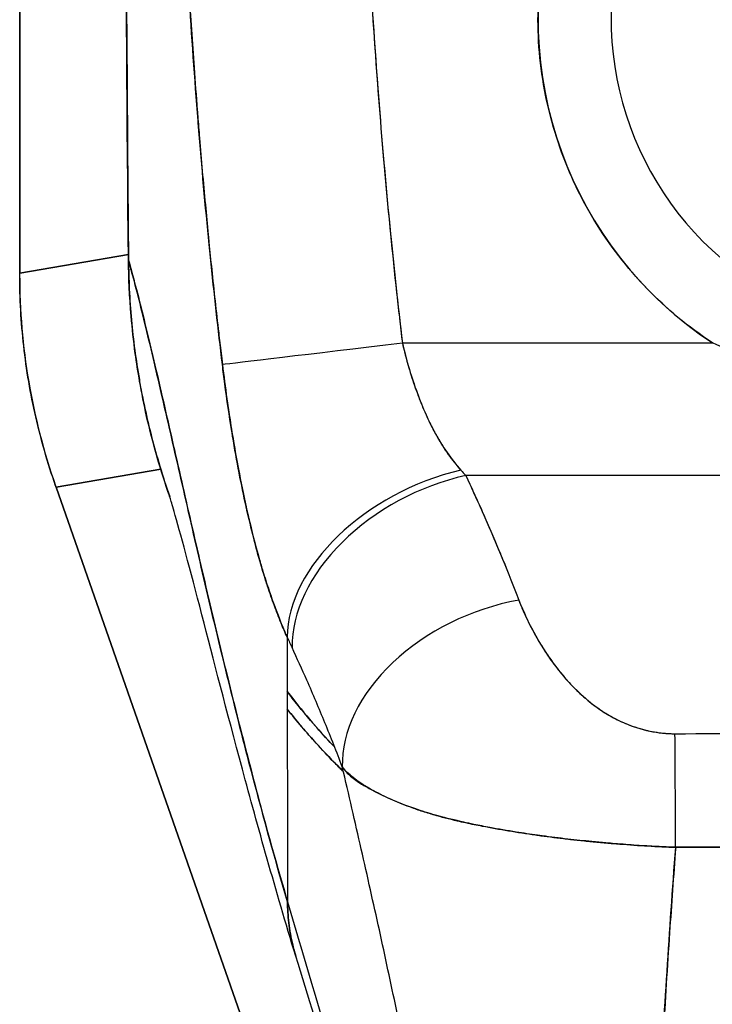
# Model space of a CAD drawing. Extents: x 784 to 1207, y 24 to 294.
# Tile 59 of 217: x 905.251 to 905.998, y 186.206 to 187.267. Entities that reach past the tile are written whole.
import ezdxf

# ---------------------------------------------------------------- set-up
doc = ezdxf.new("R2010")
doc.units = 0
doc.header["$LTSCALE"] = 4
doc.header["$MEASUREMENT"] = 0
doc.layers.get('0').update_dxf_attribs({"linetype": 'CONTINUOUS'})

msp = doc.modelspace()

# ---------------------------------------------------------------- linework, layer by layer
for p, q in [((905.2514, 188.0576), (905.2514, 186.9936)), ((905.2514, 186.9936), (905.2514, 188.0576)), ((905.8341, 187.1272), (905.8341, 187.1272)), ((905.8419, 187.1068), (905.8419, 187.1067)), ((905.9859, 187.0295), (905.9859, 187.0296)), ((905.2514, 186.9936), (905.3685, 187.0135)), ((905.3685, 187.0135), (905.2514, 186.9936)), ((905.3686, 187.0076), (905.3685, 187.0076)), ((905.2514, 186.9922), (905.2514, 186.9936)), ((905.9322, 186.9718), (905.9322, 186.9718)), ((905.6607, 186.9438), (905.6607, 186.9438)), ((905.6607, 186.9438), (905.6607, 186.9438)), ((905.663, 186.9241), (905.663, 186.9241)), ((905.6637, 186.918), (905.9977, 186.9185)), ((905.9977, 186.9185), (905.6637, 186.918)), ((905.9861, 186.9264), (905.9861, 186.9264)), ((905.4034, 186.7822), (905.2906, 186.763)), ((905.2906, 186.763), (905.4034, 186.7822)), ((905.732, 186.7754), (906.7247, 186.7767)), ((906.7247, 186.7767), (905.732, 186.7754)), ((905.2906, 186.763), (905.2901, 186.7643)), ((905.2906, 186.763), (905.781, 185.3616)), ((905.781, 185.3616), (905.2906, 186.763)), ((905.7825, 186.6585), (905.7824, 186.6585)), ((905.7824, 186.6585), (905.7825, 186.6585)), ((905.7838, 186.655), (905.7838, 186.655)), ((905.7864, 186.6483), (905.7864, 186.6483)), ((905.7864, 186.6483), (905.7864, 186.6483)), ((905.7867, 186.6475), (905.7867, 186.6475)), ((905.7881, 186.644), (905.7881, 186.644)), ((905.7921, 186.6338), (905.7922, 186.6338)), ((905.7924, 186.633), (905.7925, 186.633)), ((905.7925, 186.633), (905.7924, 186.633)), ((905.7943, 186.6288), (905.7942, 186.6288)), ((905.5396, 186.6012), (905.54, 186.316)), ((905.8547, 186.541), (905.8547, 186.541)), ((905.8744, 186.5249), (905.8744, 186.5248)), ((905.8744, 186.5248), (905.8744, 186.5249))]:
    msp.add_line(p, q)
for radius in [0.4179, 0.3392]:
    msp.add_arc((906.2278, 187.2673), radius, 303.5542, 236.5917)
for centre, major_axis, ratio, start_param, end_param in [((905.3804, 187.0077), (-0.0118, -0.0001), 0.00001, 0.046441, 0.139622), ((905.9385, 186.9917), (0.1154, -0.6788), 0.997956, 4.543675, 4.881103), ((905.6637, 186.918), (-0.1955, -0.0233), 0.00001, 4.712323, 6.156108), ((905.6637, 186.918), (-0.1955, -0.0233), 0.00001, 4.712389, 6.156268), ((905.7268, 186.6443), (-0.1794, -0.0811), 0.661582, 4.422654, 5.988393), ((905.7268, 186.6443), (-0.1794, -0.0811), 0.661582, 4.422654, 5.988393), ((905.6963, 186.9573), (0.1376, -0.2389), 0.281199, 5.366156, 5.401864), ((905.6961, 186.9572), (0.1377, -0.2388), 0.280646, 5.36602, 5.401732), ((905.7322, 186.6327), (-0.1784, -0.0832), 0.690457, 4.401738, 5.98046), ((905.7322, 186.6327), (-0.1784, -0.0832), 0.690457, 4.40174, 5.980461), ((905.7893, 186.4985), (-0.1839, -0.0701), 0.701391, 4.452002, 6.04095), ((905.7893, 186.4985), (-0.1839, -0.0701), 0.701391, 4.452002, 6.040951), ((905.5082, 186.891), (-0.1194, 0.4117), 0.158692, 2.304552, 2.343665), ((905.9576, 186.3545), (-0.0008, 0.1968), 0.003078, 4.815554, 5.523418), ((905.9576, 186.3545), (0.0008, -0.1968), 0.003077, 1.673961, 2.381825)]:
    msp.add_ellipse(centre, major_axis=major_axis, ratio=ratio, start_param=start_param, end_param=end_param)
for points, knots in [([(905.3686, 187.0076), (905.3684, 187.0285), (905.3682, 187.0511), (905.368, 187.0749), (905.3678, 187.093), (905.3677, 187.1117), (905.3675, 187.1309), (905.3675, 187.1329), (905.3675, 187.1348), (905.3675, 187.1368), (905.3674, 187.1554), (905.3672, 187.1745), (905.3671, 187.194), (905.367, 187.2115), (905.3668, 187.2292), (905.3667, 187.2472), (905.3667, 187.2553), (905.3666, 187.2634), (905.3666, 187.2716), (905.3665, 187.2801), (905.3664, 187.2886), (905.3664, 187.2972), (905.3663, 187.3128), (905.3662, 187.3286), (905.3661, 187.3444), (905.3659, 187.3695), (905.3658, 187.3947), (905.3656, 187.4198), (905.3656, 187.4242), (905.3656, 187.4286), (905.3655, 187.4331), (905.3654, 187.4617), (905.3652, 187.4902), (905.365, 187.5178), (905.365, 187.5336), (905.3649, 187.5492), (905.3648, 187.5643), (905.3647, 187.5776), (905.3647, 187.5905), (905.3646, 187.6032), (905.3645, 187.6183), (905.3645, 187.6331), (905.3644, 187.6476), (905.3643, 187.6631), (905.3643, 187.6782), (905.3642, 187.6932), (905.3642, 187.6934), (905.3642, 187.6936), (905.3642, 187.6939), (905.3641, 187.7104), (905.3641, 187.7267), (905.364, 187.7427), (905.364, 187.7604), (905.3639, 187.7778), (905.3639, 187.7947), (905.3638, 187.7997), (905.3638, 187.8047), (905.3638, 187.8097), (905.3638, 187.8237), (905.3637, 187.8374), (905.3637, 187.8506), (905.3636, 187.8721), (905.3636, 187.8925), (905.3635, 187.9113)], [0, 0, 0, 0, 0.081335, 0.081335, 0.081335, 0.142857, 0.142857, 0.142857, 0.149075, 0.149075, 0.149075, 0.208369, 0.208369, 0.208369, 0.261718, 0.261718, 0.261718, 0.285714, 0.285714, 0.285714, 0.31059, 0.31059, 0.31059, 0.356152, 0.356152, 0.356152, 0.428571, 0.428571, 0.428571, 0.441332, 0.441332, 0.441332, 0.524105, 0.524105, 0.524105, 0.571429, 0.571429, 0.571429, 0.612746, 0.612746, 0.612746, 0.661888, 0.661888, 0.661888, 0.714286, 0.714286, 0.714286, 0.715129, 0.715129, 0.715129, 0.773301, 0.773301, 0.773301, 0.837913, 0.837913, 0.837913, 0.857143, 0.857143, 0.857143, 0.911653, 0.911653, 0.911653, 1, 1, 1, 1]), ([(905.3635, 187.9113), (905.3637, 187.8288), (905.364, 187.7468), (905.3643, 187.6655), (905.3644, 187.6451), (905.3645, 187.6247), (905.3646, 187.6044), (905.3649, 187.5482), (905.3652, 187.4923), (905.3655, 187.4367), (905.3658, 187.392), (905.3661, 187.3475), (905.3663, 187.3032), (905.3665, 187.2773), (905.3667, 187.2514), (905.3669, 187.2256), (905.3674, 187.1525), (905.3679, 187.0798), (905.3686, 187.0076)], [0, 0, 0, 0, 0.266519, 0.266519, 0.266519, 0.333333, 0.333333, 0.333333, 0.518206, 0.518206, 0.518206, 0.666667, 0.666667, 0.666667, 0.753542, 0.753542, 0.753542, 1, 1, 1, 1]), ([(905.9977, 186.9185), (905.9718, 186.9355), (905.9484, 186.9549), (905.9271, 186.9771), (905.9058, 186.9992), (905.8866, 187.024), (905.8704, 187.0506), (905.8543, 187.0772), (905.8412, 187.1055), (905.8314, 187.1349), (905.8216, 187.1643), (905.815, 187.1948), (905.8119, 187.2256), (905.8088, 187.2565), (905.8092, 187.2877), (905.813, 187.3184), (905.8168, 187.3492), (905.824, 187.3796), (905.8345, 187.4087), (905.845, 187.4379), (905.8587, 187.4659), (905.8754, 187.4921), (905.8921, 187.5182), (905.9117, 187.5425), (905.9337, 187.5643), (905.9558, 187.5861), (905.9802, 187.6055), (906.0065, 187.6219), (906.0328, 187.6383), (906.061, 187.6518), (906.0902, 187.662), (906.1195, 187.6722), (906.1499, 187.6791), (906.1808, 187.6826), (906.2116, 187.6861), (906.2428, 187.6861), (906.2736, 187.6827), (906.3044, 187.6793), (906.3348, 187.6725), (906.3641, 187.6623), (906.3935, 187.6522), (906.4216, 187.6388), (906.448, 187.6225), (906.4743, 187.6062), (906.4989, 187.5869), (906.5209, 187.5651), (906.543, 187.5434), (906.5627, 187.5191), (906.5795, 187.493), (906.5962, 187.467), (906.61, 187.439), (906.6206, 187.4098), (906.6312, 187.3807), (906.6385, 187.3504), (906.6424, 187.3196), (906.6463, 187.2888), (906.6467, 187.2576), (906.6437, 187.2268), (906.6407, 187.1959), (906.6342, 187.1654), (906.6245, 187.136), (906.6148, 187.1066), (906.6018, 187.0782), (906.5857, 187.0516), (906.5696, 187.025), (906.5505, 187.0001), (906.5292, 186.9779), (906.5079, 186.9557), (906.4846, 186.9362), (906.4587, 186.9191)], [0, 0, 0, 0, 0.043478, 0.043478, 0.043478, 0.086957, 0.086957, 0.086957, 0.130435, 0.130435, 0.130435, 0.173913, 0.173913, 0.173913, 0.217391, 0.217391, 0.217391, 0.26087, 0.26087, 0.26087, 0.304348, 0.304348, 0.304348, 0.347826, 0.347826, 0.347826, 0.391304, 0.391304, 0.391304, 0.434783, 0.434783, 0.434783, 0.478261, 0.478261, 0.478261, 0.521739, 0.521739, 0.521739, 0.565217, 0.565217, 0.565217, 0.608696, 0.608696, 0.608696, 0.652174, 0.652174, 0.652174, 0.695652, 0.695652, 0.695652, 0.73913, 0.73913, 0.73913, 0.782609, 0.782609, 0.782609, 0.826087, 0.826087, 0.826087, 0.869565, 0.869565, 0.869565, 0.913043, 0.913043, 0.913043, 0.956522, 0.956522, 0.956522, 1, 1, 1, 1]), ([(905.6294, 187.3078), (905.6321, 187.2625), (905.6352, 187.2178), (905.6387, 187.1739), (905.6421, 187.1299), (905.6459, 187.0866), (905.6501, 187.044), (905.6542, 187.0013), (905.6588, 186.9594), (905.6637, 186.918)], [0, 0, 0, 0, 0.333333, 0.333333, 0.333333, 0.666667, 0.666667, 0.666667, 1, 1, 1, 1]), ([(905.6294, 187.3078), (905.6323, 187.2606), (905.6355, 187.2135), (905.6393, 187.1664), (905.6429, 187.1209), (905.6469, 187.0754), (905.6515, 187.0301), (905.6552, 186.9927), (905.6593, 186.9553), (905.6637, 186.918)], [0, 0, 0, 0, 0.361662, 0.361662, 0.361662, 0.711598, 0.711598, 0.711598, 1, 1, 1, 1]), ([(905.4338, 187.2958), (905.4355, 187.2696), (905.4373, 187.2426), (905.4392, 187.215), (905.4403, 187.1999), (905.4415, 187.1846), (905.4427, 187.1691), (905.4429, 187.167), (905.443, 187.1648), (905.4432, 187.1627), (905.4438, 187.1549), (905.4444, 187.147), (905.4451, 187.1391), (905.447, 187.1155), (905.4491, 187.0915), (905.4514, 187.0672), (905.4524, 187.0565), (905.4534, 187.0457), (905.4545, 187.0348), (905.4547, 187.0321), (905.455, 187.0294), (905.4553, 187.0267), (905.4562, 187.017), (905.4572, 187.0073), (905.4583, 186.9975), (905.4606, 186.9749), (905.4631, 186.9522), (905.4658, 186.9292), (905.4666, 186.922), (905.4674, 186.9147), (905.4683, 186.9074), (905.4688, 186.9033), (905.4693, 186.8991), (905.4698, 186.895)], [0, 0, 0, 0, 0.215172, 0.215172, 0.215172, 0.333333, 0.333333, 0.333333, 0.349511, 0.349511, 0.349511, 0.409038, 0.409038, 0.409038, 0.587512, 0.587512, 0.587512, 0.666667, 0.666667, 0.666667, 0.686219, 0.686219, 0.686219, 0.756792, 0.756792, 0.756792, 0.91937, 0.91937, 0.91937, 0.970836, 0.970836, 0.970836, 1, 1, 1, 1]), ([(905.4698, 186.895), (905.4652, 186.933), (905.4609, 186.9715), (905.4569, 187.0106), (905.4564, 187.0152), (905.456, 187.0197), (905.4555, 187.0243), (905.4514, 187.0658), (905.4476, 187.1081), (905.4441, 187.151), (905.4439, 187.1533), (905.4438, 187.1556), (905.4436, 187.1579), (905.44, 187.2031), (905.4367, 187.2491), (905.4338, 187.2958)], [0, 0, 0, 0, 0.298748, 0.298748, 0.298748, 0.333333, 0.333333, 0.333333, 0.649666, 0.649666, 0.649666, 0.666667, 0.666667, 0.666667, 1, 1, 1, 1]), ([(905.3686, 187.0076), (905.3687, 186.9972), (905.369, 186.9867), (905.3695, 186.9763), (905.37, 186.9652), (905.3708, 186.9542), (905.3718, 186.9431), (905.3728, 186.9323), (905.374, 186.9214), (905.3754, 186.9106), (905.3768, 186.8999), (905.3784, 186.8893), (905.3803, 186.8788), (905.3807, 186.8761), (905.3812, 186.8734), (905.3817, 186.8707), (905.3831, 186.863), (905.3846, 186.8554), (905.3863, 186.8477), (905.3885, 186.8376), (905.3909, 186.8274), (905.3935, 186.8173), (905.3962, 186.8066), (905.3992, 186.796), (905.4024, 186.7854), (905.4057, 186.7744), (905.4092, 186.7635), (905.413, 186.7527)], [0, 0, 0, 0, 0.0252146, 0.0252146, 0.0252146, 0.0520191, 0.0520191, 0.0520191, 0.0784751, 0.0784751, 0.0784751, 0.1044582, 0.1044582, 0.1044582, 0.1111111, 0.1111111, 0.1111111, 0.1300024, 0.1300024, 0.1300024, 0.1552808, 0.1552808, 0.1552808, 0.1821675, 0.1821675, 0.1821675, 0.210033, 0.210033, 0.210033, 0.210033]), ([(905.54, 186.316), (905.5352, 186.3323), (905.5305, 186.3487), (905.5258, 186.3652), (905.5212, 186.3817), (905.5166, 186.3983), (905.5121, 186.415), (905.5076, 186.4317), (905.5032, 186.4484), (905.4988, 186.4651), (905.4944, 186.4819), (905.4901, 186.4987), (905.4859, 186.5154), (905.4817, 186.5322), (905.4776, 186.5489), (905.4735, 186.5656), (905.4694, 186.5822), (905.4654, 186.5988), (905.4615, 186.6153), (905.4575, 186.6318), (905.4537, 186.6482), (905.4499, 186.6644), (905.4461, 186.6806), (905.4424, 186.6966), (905.4388, 186.7124), (905.4351, 186.7283), (905.4316, 186.7439), (905.4281, 186.7592), (905.4246, 186.7745), (905.4211, 186.7896), (905.4178, 186.8043), (905.4144, 186.819), (905.4112, 186.8334), (905.4079, 186.8474), (905.4047, 186.8614), (905.4016, 186.8749), (905.3985, 186.8881), (905.3955, 186.9012), (905.3925, 186.9138), (905.3896, 186.926), (905.3867, 186.9381), (905.3838, 186.9497), (905.381, 186.9607), (905.3783, 186.9717), (905.3756, 186.9821), (905.3729, 186.9918), (905.3715, 186.9973), (905.37, 187.0026), (905.3686, 187.0076)], [0, 0, 0, 0, 0.06426, 0.06426, 0.06426, 0.128523, 0.128523, 0.128523, 0.192785, 0.192785, 0.192785, 0.257047, 0.257047, 0.257047, 0.321309, 0.321309, 0.321309, 0.385571, 0.385571, 0.385571, 0.449834, 0.449834, 0.449834, 0.514096, 0.514096, 0.514096, 0.578358, 0.578358, 0.578358, 0.64262, 0.64262, 0.64262, 0.706882, 0.706882, 0.706882, 0.771145, 0.771145, 0.771145, 0.835407, 0.835407, 0.835407, 0.899669, 0.899669, 0.899669, 0.963931, 0.963931, 0.963931, 1, 1, 1, 1]), ([(905.413, 186.7527), (905.408, 186.767), (905.4035, 186.7812), (905.3995, 186.795), (905.399, 186.7967), (905.3986, 186.7984), (905.3981, 186.8001), (905.3906, 186.8267), (905.3849, 186.8521), (905.3806, 186.877), (905.3788, 186.8871), (905.3772, 186.8971), (905.3759, 186.907), (905.374, 186.9206), (905.3726, 186.934), (905.3715, 186.947), (905.3696, 186.9684), (905.3688, 186.9889), (905.3686, 187.0076)], [0.8190453, 0.8190453, 0.8190453, 0.8190453, 0.8461538, 0.8461538, 0.8461538, 0.8494491, 0.8494491, 0.8494491, 0.9017388, 0.9017388, 0.9017388, 0.9230769, 0.9230769, 0.9230769, 0.9521732, 0.9521732, 0.9521732, 1, 1, 1, 1]), ([(905.3686, 187.0076), (905.3735, 186.9902), (905.3788, 186.97), (905.3843, 186.9478), (905.3898, 186.9255), (905.3955, 186.9011), (905.4016, 186.875), (905.4076, 186.8488), (905.414, 186.8211), (905.4206, 186.7921), (905.4272, 186.7631), (905.434, 186.7329), (905.4412, 186.702), (905.4483, 186.671), (905.4557, 186.6393), (905.4634, 186.6071), (905.4711, 186.575), (905.4791, 186.5425), (905.4873, 186.5099), (905.4956, 186.4773), (905.5041, 186.4446), (905.5128, 186.4122), (905.5216, 186.3798), (905.5307, 186.3476), (905.54, 186.316)], [0, 0, 0, 0, 0.125007, 0.125007, 0.125007, 0.250015, 0.250015, 0.250015, 0.375022, 0.375022, 0.375022, 0.50003, 0.50003, 0.50003, 0.625037, 0.625037, 0.625037, 0.750045, 0.750045, 0.750045, 0.875052, 0.875052, 0.875052, 1, 1, 1, 1]), ([(905.2514, 186.9922), (905.2514, 186.9924), (905.2514, 186.9925), (905.2514, 186.9927), (905.2514, 186.9928), (905.2514, 186.993), (905.2514, 186.9931), (905.2514, 186.9933), (905.2514, 186.9934), (905.2514, 186.9936)], [0, 0, 0, 0, 0.333333, 0.333333, 0.333333, 0.666667, 0.666667, 0.666667, 1, 1, 1, 1]), ([(905.2901, 186.7643), (905.2816, 186.7887), (905.2744, 186.8135), (905.2687, 186.8387), (905.2629, 186.8638), (905.2586, 186.8893), (905.2557, 186.915), (905.2528, 186.9406), (905.2514, 186.9664), (905.2514, 186.9922)], [0, 0, 0, 0, 0.333333, 0.333333, 0.333333, 0.666667, 0.666667, 0.666667, 1, 1, 1, 1]), ([(905.6637, 186.918), (905.6645, 186.9147), (905.6653, 186.9114), (905.6662, 186.908), (905.6683, 186.8997), (905.6707, 186.8914), (905.6732, 186.8833), (905.6755, 186.8761), (905.6779, 186.869), (905.6805, 186.8621), (905.6828, 186.8559), (905.6853, 186.8499), (905.6878, 186.8441), (905.6901, 186.8389), (905.6925, 186.8338), (905.6949, 186.8289), (905.6971, 186.8245), (905.6994, 186.8202), (905.7018, 186.8161), (905.7039, 186.8124), (905.7061, 186.8087), (905.7084, 186.8052), (905.7105, 186.802), (905.7126, 186.7989), (905.7148, 186.7959), (905.7169, 186.793), (905.719, 186.7903), (905.7212, 186.7877), (905.723, 186.7855), (905.7248, 186.7833), (905.7267, 186.7812)], [0, 0, 0, 0, 0.063513, 0.063513, 0.063513, 0.222312, 0.222312, 0.222312, 0.363, 0.363, 0.363, 0.4873, 0.4873, 0.4873, 0.597282, 0.597282, 0.597282, 0.695064, 0.695064, 0.695064, 0.782876, 0.782876, 0.782876, 0.863021, 0.863021, 0.863021, 0.937815, 0.937815, 0.937815, 1, 1, 1, 1]), ([(905.6637, 186.918), (905.6676, 186.9012), (905.6725, 186.8844), (905.6784, 186.868), (905.6842, 186.8516), (905.691, 186.8357), (905.699, 186.8211), (905.707, 186.8065), (905.7163, 186.7931), (905.7267, 186.7812)], [0, 0, 0, 0, 0.333333, 0.333333, 0.333333, 0.666667, 0.666667, 0.666667, 1, 1, 1, 1]), ([(906.4587, 186.9191), (906.4334, 186.9067), (906.406, 186.8966), (906.3757, 186.8886), (906.3455, 186.8805), (906.3124, 186.8744), (906.279, 186.8713), (906.2455, 186.8682), (906.2118, 186.8682), (906.1784, 186.8711), (906.1449, 186.8741), (906.1117, 186.88), (906.0813, 186.888), (906.0509, 186.896), (906.0233, 186.9061), (905.9977, 186.9185)], [0, 0, 0, 0, 0.2, 0.2, 0.2, 0.4, 0.4, 0.4, 0.6, 0.6, 0.6, 0.8, 0.8, 0.8, 1, 1, 1, 1]), ([(905.5396, 186.6012), (905.5374, 186.6062), (905.5352, 186.6112), (905.5331, 186.6163), (905.5306, 186.6224), (905.5281, 186.6287), (905.5258, 186.6351), (905.5232, 186.642), (905.5208, 186.649), (905.5185, 186.6561), (905.5171, 186.6604), (905.5157, 186.6648), (905.5143, 186.6692), (905.5132, 186.6728), (905.5121, 186.6764), (905.5111, 186.68), (905.5084, 186.6892), (905.5059, 186.6984), (905.5035, 186.7078), (905.5008, 186.7185), (905.4982, 186.7293), (905.4957, 186.7402), (905.4956, 186.7408), (905.4955, 186.7413), (905.4954, 186.7419), (905.4927, 186.7539), (905.4902, 186.766), (905.4878, 186.7783), (905.4853, 186.7914), (905.483, 186.8045), (905.4808, 186.8178), (905.4805, 186.8195), (905.4802, 186.8211), (905.48, 186.8228), (905.4772, 186.8399), (905.4747, 186.8571), (905.4724, 186.8742), (905.4715, 186.8812), (905.4706, 186.8881), (905.4698, 186.895)], [0, 0, 0, 0, 0.057355, 0.057355, 0.057355, 0.127207, 0.127207, 0.127207, 0.203207, 0.203207, 0.203207, 0.25, 0.25, 0.25, 0.287987, 0.287987, 0.287987, 0.384242, 0.384242, 0.384242, 0.494472, 0.494472, 0.494472, 0.5, 0.5, 0.5, 0.620982, 0.620982, 0.620982, 0.75, 0.75, 0.75, 0.766262, 0.766262, 0.766262, 0.932672, 0.932672, 0.932672, 1, 1, 1, 1]), ([(905.4698, 186.895), (905.4713, 186.8827), (905.4729, 186.8705), (905.4746, 186.8582), (905.4755, 186.8518), (905.4765, 186.8453), (905.4775, 186.8389), (905.4788, 186.8299), (905.4803, 186.821), (905.4818, 186.8119), (905.4834, 186.8021), (905.4852, 186.7922), (905.4871, 186.7823), (905.4896, 186.7689), (905.4924, 186.7553), (905.4954, 186.7415), (905.4967, 186.7356), (905.4981, 186.7296), (905.4996, 186.7236), (905.5026, 186.7111), (905.5059, 186.6983), (905.5095, 186.6855), (905.5108, 186.681), (905.5121, 186.6766), (905.5134, 186.6721), (905.5144, 186.6689), (905.5154, 186.6657), (905.5165, 186.6624), (905.5189, 186.6548), (905.5215, 186.6472), (905.5242, 186.6396), (905.526, 186.6347), (905.5278, 186.6298), (905.5297, 186.625), (905.5328, 186.617), (905.5361, 186.609), (905.5396, 186.6012)], [0, 0, 0, 0, 0.13127, 0.13127, 0.13127, 0.2, 0.2, 0.2, 0.295706, 0.295706, 0.295706, 0.4, 0.4, 0.4, 0.539952, 0.539952, 0.539952, 0.6, 0.6, 0.6, 0.725303, 0.725303, 0.725303, 0.768562, 0.768562, 0.768562, 0.8, 0.8, 0.8, 0.873831, 0.873831, 0.873831, 0.921366, 0.921366, 0.921366, 1, 1, 1, 1]), ([(905.732, 186.7754), (905.7378, 186.7631), (905.7433, 186.7509), (905.7488, 186.7388), (905.7501, 186.7358), (905.7514, 186.7329), (905.7526, 186.73), (905.7584, 186.7169), (905.764, 186.7039), (905.7693, 186.691), (905.7701, 186.6891), (905.7709, 186.6872), (905.7717, 186.6853), (905.7778, 186.6705), (905.7836, 186.6558), (905.7891, 186.6412)], [0, 0, 0, 0, 0.268639, 0.268639, 0.268639, 0.333333, 0.333333, 0.333333, 0.623788, 0.623788, 0.623788, 0.666667, 0.666667, 0.666667, 1, 1, 1, 1]), ([(905.732, 186.7754), (905.7392, 186.7601), (905.746, 186.745), (905.7527, 186.73), (905.7593, 186.7149), (905.7656, 186.7), (905.7717, 186.6852), (905.7778, 186.6704), (905.7836, 186.6558), (905.7891, 186.6412)], [0, 0, 0, 0, 0.333333, 0.333333, 0.333333, 0.666667, 0.666667, 0.666667, 1, 1, 1, 1]), ([(905.2906, 186.763), (905.2905, 186.7632), (905.2905, 186.7633), (905.2904, 186.7634), (905.2904, 186.7636), (905.2903, 186.7637), (905.2903, 186.7639), (905.2902, 186.764), (905.2902, 186.7641), (905.2901, 186.7643)], [0, 0, 0, 0, 0.333333, 0.333333, 0.333333, 0.666667, 0.666667, 0.666667, 1, 1, 1, 1]), ([(905.5488, 186.2576), (905.5271, 186.3287), (905.5079, 186.3975), (905.4744, 186.5217), (905.4598, 186.5786), (905.4349, 186.6745), (905.4242, 186.7146), (905.4158, 186.7437), (905.4142, 186.7488), (905.413, 186.7527), (905.4128, 186.7534), (905.4128, 186.7534)], [0, 0, 0, 0, 0.591775, 0.591775, 1.193798, 1.193798, 1.826588, 1.826588, 2.026029, 2.026029, 2.120728, 2.120728, 2.120728, 2.120728]), ([(905.7891, 186.6412), (905.7915, 186.635), (905.7942, 186.6287), (905.7971, 186.6224), (905.8005, 186.6153), (905.8041, 186.6083), (905.8081, 186.6013), (905.812, 186.5944), (905.8162, 186.5876), (905.8207, 186.581), (905.8248, 186.575), (905.8292, 186.5692), (905.8337, 186.5635), (905.8378, 186.5585), (905.8421, 186.5536), (905.8466, 186.5489), (905.8483, 186.5471), (905.85, 186.5454), (905.8518, 186.5437), (905.8543, 186.5413), (905.8568, 186.539), (905.8593, 186.5367), (905.8634, 186.5331), (905.8676, 186.5297), (905.872, 186.5265), (905.876, 186.5236), (905.8802, 186.5208), (905.8845, 186.5182), (905.8885, 186.5158), (905.8926, 186.5136), (905.8968, 186.5115), (905.8978, 186.511), (905.8989, 186.5106), (905.8999, 186.5101), (905.9028, 186.5088), (905.9057, 186.5076), (905.9086, 186.5065), (905.9123, 186.5051), (905.916, 186.5038), (905.9198, 186.5027), (905.9233, 186.5017), (905.9269, 186.5008), (905.9304, 186.5), (905.9337, 186.4993), (905.937, 186.4988), (905.9403, 186.4983), (905.9433, 186.4979), (905.9463, 186.4976), (905.9493, 186.4975), (905.952, 186.4973), (905.9548, 186.4972), (905.9575, 186.4972)], [0, 0, 0, 0, 0.090139, 0.090139, 0.090139, 0.192543, 0.192543, 0.192543, 0.294178, 0.294178, 0.294178, 0.386219, 0.386219, 0.386219, 0.468683, 0.468683, 0.468683, 0.5, 0.5, 0.5, 0.543483, 0.543483, 0.543483, 0.612641, 0.612641, 0.612641, 0.676614, 0.676614, 0.676614, 0.73542, 0.73542, 0.73542, 0.75, 0.75, 0.75, 0.789344, 0.789344, 0.789344, 0.838902, 0.838902, 0.838902, 0.884415, 0.884415, 0.884415, 0.926226, 0.926226, 0.926226, 0.964707, 0.964707, 0.964707, 1, 1, 1, 1]), ([(905.7891, 186.6412), (905.7943, 186.6283), (905.7999, 186.6162), (905.8061, 186.6049), (905.8123, 186.5935), (905.819, 186.5831), (905.8262, 186.5733), (905.8333, 186.5636), (905.8409, 186.5547), (905.8489, 186.5466), (905.8569, 186.5385), (905.8654, 186.5312), (905.8742, 186.525), (905.8831, 186.5187), (905.8923, 186.5134), (905.9018, 186.5092), (905.9112, 186.5051), (905.9209, 186.502), (905.9302, 186.5), (905.9396, 186.498), (905.9486, 186.4971), (905.9575, 186.4972)], [0, 0, 0, 0, 0.142857, 0.142857, 0.142857, 0.285714, 0.285714, 0.285714, 0.428571, 0.428571, 0.428571, 0.571429, 0.571429, 0.571429, 0.714286, 0.714286, 0.714286, 0.857143, 0.857143, 0.857143, 1, 1, 1, 1]), ([(905.599, 186.4614), (905.593, 186.4773), (905.5867, 186.4932), (905.5803, 186.509), (905.574, 186.5243), (905.5675, 186.5396), (905.5608, 186.5548), (905.5556, 186.5665), (905.5502, 186.5783), (905.5448, 186.59)], [0, 0, 0, 0, 0.368344, 0.368344, 0.368344, 0.724557, 0.724557, 0.724557, 1, 1, 1, 1]), ([(905.5397, 186.5426), (905.5475, 186.5325), (905.5555, 186.5225), (905.5637, 186.5128), (905.5725, 186.5025), (905.5815, 186.4925), (905.5908, 186.4827)], [0.4122548, 0.4122548, 0.4122548, 0.4122548, 0.44444444, 0.44444444, 0.44444444, 0.47875481, 0.47875481, 0.47875481, 0.47875481]), ([(905.5908, 186.4827), (905.5842, 186.4896), (905.5778, 186.4966), (905.5715, 186.5038), (905.5624, 186.5141), (905.5536, 186.5247), (905.5451, 186.5355), (905.5433, 186.5378), (905.5415, 186.5401), (905.5397, 186.5425)], [0.50121696, 0.50121696, 0.50121696, 0.50121696, 0.52582281, 0.52582281, 0.52582281, 0.56137699, 0.56137699, 0.56137699, 0.56900839, 0.56900839, 0.56900839, 0.56900839]), ([(905.5397, 186.5235), (905.5446, 186.5174), (905.5495, 186.5114), (905.5545, 186.5055), (905.5572, 186.5024), (905.56, 186.4992), (905.5627, 186.4961), (905.5708, 186.4869), (905.5791, 186.4779), (905.5875, 186.4692), (905.5917, 186.4649), (905.5959, 186.4607), (905.6001, 186.4565)], [0.42514345, 0.42514345, 0.42514345, 0.42514345, 0.44444444, 0.44444444, 0.44444444, 0.45489045, 0.45489045, 0.45489045, 0.48538522, 0.48538522, 0.48538522, 0.50024937, 0.50024937, 0.50024937, 0.50024937]), ([(905.6001, 186.4565), (905.5967, 186.4598), (905.5933, 186.4632), (905.5899, 186.4667), (905.5835, 186.4733), (905.5772, 186.48), (905.5708, 186.487), (905.5604, 186.4985), (905.55, 186.5106), (905.5397, 186.5235)], [0.60527071, 0.60527071, 0.60527071, 0.60527071, 0.61538462, 0.61538462, 0.61538462, 0.63455057, 0.63455057, 0.63455057, 0.66602905, 0.66602905, 0.66602905, 0.66602905]), ([(905.9575, 186.4972), (906.0172, 186.4973), (906.0771, 186.4974), (906.1377, 186.4974), (906.1983, 186.4975), (906.2595, 186.4976), (906.32, 186.4977), (906.3806, 186.4978), (906.4404, 186.4978), (906.5, 186.4979)], [0, 0, 0, 0, 0.333333, 0.333333, 0.333333, 0.666667, 0.666667, 0.666667, 1, 1, 1, 1]), ([(905.9582, 186.3748), (905.9514, 186.375), (905.9446, 186.3753), (905.9379, 186.3756), (905.9306, 186.376), (905.9233, 186.3764), (905.916, 186.3769), (905.9082, 186.3775), (905.9005, 186.3781), (905.8927, 186.3787), (905.8895, 186.379), (905.8862, 186.3793), (905.8829, 186.3795), (905.8779, 186.38), (905.873, 186.3805), (905.868, 186.3809), (905.8592, 186.3818), (905.8505, 186.3827), (905.8419, 186.3837), (905.8326, 186.3847), (905.8235, 186.3859), (905.8145, 186.3871), (905.8127, 186.3873), (905.811, 186.3876), (905.8092, 186.3878), (905.8015, 186.3889), (905.7939, 186.39), (905.7864, 186.3912), (905.7767, 186.3927), (905.7672, 186.3944), (905.7579, 186.3961), (905.7521, 186.3972), (905.7463, 186.3983), (905.7407, 186.3995), (905.737, 186.4003), (905.7334, 186.4011), (905.7298, 186.4019), (905.7204, 186.404), (905.7113, 186.4062), (905.7024, 186.4086), (905.6947, 186.4107), (905.6872, 186.413), (905.68, 186.4154), (905.6787, 186.4159), (905.6774, 186.4163), (905.6761, 186.4168), (905.6673, 186.4198), (905.6589, 186.4231), (905.6511, 186.4266), (905.6437, 186.4299), (905.6368, 186.4334), (905.6305, 186.4368), (905.6298, 186.4372), (905.6292, 186.4376), (905.6285, 186.438), (905.6217, 186.4419), (905.6157, 186.4459), (905.6106, 186.45), (905.6061, 186.4536), (905.6022, 186.4574), (905.599, 186.4614)], [0, 0, 0, 0, 0.045131, 0.045131, 0.045131, 0.093426, 0.093426, 0.093426, 0.144884, 0.144884, 0.144884, 0.166667, 0.166667, 0.166667, 0.199814, 0.199814, 0.199814, 0.258524, 0.258524, 0.258524, 0.321011, 0.321011, 0.321011, 0.333333, 0.333333, 0.333333, 0.387116, 0.387116, 0.387116, 0.456419, 0.456419, 0.456419, 0.5, 0.5, 0.5, 0.528256, 0.528256, 0.528256, 0.602165, 0.602165, 0.602165, 0.666667, 0.666667, 0.666667, 0.678273, 0.678273, 0.678273, 0.757412, 0.757412, 0.757412, 0.833333, 0.833333, 0.833333, 0.841729, 0.841729, 0.841729, 0.926303, 0.926303, 0.926303, 1, 1, 1, 1]), ([(905.599, 186.4614), (905.6016, 186.4576), (905.6046, 186.4543), (905.6079, 186.4514), (905.6114, 186.4483), (905.6154, 186.4455), (905.6198, 186.4429), (905.6231, 186.4408), (905.6268, 186.4388), (905.6307, 186.4368), (905.6307, 186.4367), (905.6308, 186.4367), (905.6309, 186.4367), (905.6321, 186.436), (905.6334, 186.4353), (905.6348, 186.4347), (905.6404, 186.4318), (905.6465, 186.4289), (905.653, 186.4261), (905.6596, 186.4231), (905.6667, 186.4202), (905.674, 186.4176), (905.6761, 186.4168), (905.6782, 186.4161), (905.6803, 186.4153), (905.6849, 186.4138), (905.6895, 186.4123), (905.6943, 186.4109), (905.6953, 186.4106), (905.6964, 186.4103), (905.6974, 186.41), (905.7056, 186.4076), (905.714, 186.4055), (905.7227, 186.4034), (905.7287, 186.402), (905.7348, 186.4007), (905.741, 186.3994), (905.7439, 186.3988), (905.7468, 186.3983), (905.7497, 186.3977), (905.7589, 186.3959), (905.7684, 186.3942), (905.778, 186.3926), (905.7876, 186.391), (905.7974, 186.3895), (905.8073, 186.3881), (905.808, 186.388), (905.8088, 186.3879), (905.8096, 186.3877), (905.8187, 186.3865), (905.8279, 186.3853), (905.8372, 186.3842), (905.8422, 186.3836), (905.8472, 186.3831), (905.8522, 186.3826), (905.8573, 186.382), (905.8624, 186.3815), (905.8675, 186.381), (905.8727, 186.3805), (905.8779, 186.38), (905.8832, 186.3795), (905.8881, 186.3791), (905.893, 186.3787), (905.898, 186.3783), (905.9081, 186.3775), (905.9182, 186.3767), (905.9282, 186.3762), (905.9382, 186.3756), (905.9482, 186.3751), (905.9582, 186.3748)], [0, 0, 0, 0, 0.059089, 0.059089, 0.059089, 0.119883, 0.119883, 0.119883, 0.166667, 0.166667, 0.166667, 0.167443, 0.167443, 0.167443, 0.182749, 0.182749, 0.182749, 0.247761, 0.247761, 0.247761, 0.314587, 0.314587, 0.314587, 0.333333, 0.333333, 0.333333, 0.374243, 0.374243, 0.374243, 0.382853, 0.382853, 0.382853, 0.452216, 0.452216, 0.452216, 0.5, 0.5, 0.5, 0.522064, 0.522064, 0.522064, 0.591884, 0.591884, 0.591884, 0.661356, 0.661356, 0.661356, 0.666667, 0.666667, 0.666667, 0.730236, 0.730236, 0.730236, 0.764063, 0.764063, 0.764063, 0.798519, 0.798519, 0.798519, 0.833333, 0.833333, 0.833333, 0.866245, 0.866245, 0.866245, 0.933397, 0.933397, 0.933397, 1, 1, 1, 1]), ([(905.7375, 185.7862), (905.7327, 185.8128), (905.7278, 185.8397), (905.7228, 185.8668), (905.7178, 185.8939), (905.7128, 185.9212), (905.7075, 185.9486), (905.7023, 185.9761), (905.697, 186.0037), (905.6916, 186.0315), (905.6861, 186.0593), (905.6806, 186.0872), (905.6749, 186.1153), (905.6691, 186.1434), (905.6633, 186.1716), (905.6573, 186.2), (905.6513, 186.2284), (905.6452, 186.257), (905.6389, 186.2858), (905.6325, 186.3145), (905.6261, 186.3435), (905.6194, 186.3728), (905.6128, 186.402), (905.606, 186.4315), (905.599, 186.4614)], [0, 0, 0, 0, 0.125, 0.125, 0.125, 0.25, 0.25, 0.25, 0.375, 0.375, 0.375, 0.5, 0.5, 0.5, 0.625, 0.625, 0.625, 0.75, 0.75, 0.75, 0.875, 0.875, 0.875, 1, 1, 1, 1]), ([(905.9343, 185.8678), (905.9344, 185.9056), (905.9351, 185.945), (905.9363, 185.9855), (905.9376, 186.026), (905.9393, 186.0677), (905.9414, 186.1104), (905.9435, 186.153), (905.946, 186.1965), (905.9489, 186.2408), (905.9517, 186.2848), (905.9548, 186.3296), (905.9582, 186.3748)], [0, 0, 0, 0, 0.250198, 0.250198, 0.250198, 0.500396, 0.500396, 0.500396, 0.750593, 0.750593, 0.750593, 1, 1, 1, 1]), ([(905.9582, 186.3748), (905.9559, 186.3439), (905.9537, 186.3133), (905.9516, 186.2829), (905.9491, 186.2459), (905.9468, 186.2093), (905.9448, 186.1733), (905.9427, 186.1373), (905.9409, 186.1018), (905.9394, 186.067), (905.9378, 186.0322), (905.9366, 185.9981), (905.9358, 185.9648), (905.9349, 185.9316), (905.9344, 185.8992), (905.9343, 185.8678)], [0, 0, 0, 0, 0.170255, 0.170255, 0.170255, 0.377691, 0.377691, 0.377691, 0.585128, 0.585128, 0.585128, 0.792564, 0.792564, 0.792564, 1, 1, 1, 1]), ([(905.9582, 186.3748), (905.9841, 186.3749), (906.01, 186.375), (906.0361, 186.375), (906.0617, 186.3751), (906.0874, 186.3751), (906.1134, 186.375), (906.121, 186.375), (906.1287, 186.375), (906.1363, 186.375), (906.1542, 186.375), (906.1723, 186.375), (906.1904, 186.375), (906.216, 186.375), (906.2417, 186.3751), (906.2673, 186.3751), (906.285, 186.3752), (906.3025, 186.3752), (906.32, 186.3753), (906.3281, 186.3753), (906.3363, 186.3753), (906.3444, 186.3753), (906.3703, 186.3754), (906.3961, 186.3755), (906.4217, 186.3755), (906.4477, 186.3756), (906.4737, 186.3756), (906.4996, 186.3755)], [0, 0, 0, 0, 0.146953, 0.146953, 0.146953, 0.291147, 0.291147, 0.291147, 0.333333, 0.333333, 0.333333, 0.431915, 0.431915, 0.431915, 0.570999, 0.570999, 0.570999, 0.666667, 0.666667, 0.666667, 0.711352, 0.711352, 0.711352, 0.854594, 0.854594, 0.854594, 1, 1, 1, 1]), ([(906.4996, 186.3755), (906.4557, 186.3755), (906.4116, 186.3755), (906.3675, 186.3755), (906.3213, 186.3754), (906.275, 186.3754), (906.2288, 186.3753), (906.1825, 186.3753), (906.1363, 186.3753), (906.0901, 186.3753), (906.0758, 186.3752), (906.0615, 186.3752), (906.0473, 186.3751), (906.0175, 186.375), (905.9878, 186.3749), (905.9582, 186.3748)], [0, 0, 0, 0, 0.24471, 0.24471, 0.24471, 0.500303, 0.500303, 0.500303, 0.755735, 0.755735, 0.755735, 0.834924, 0.834924, 0.834924, 1, 1, 1, 1]), ([(905.54, 186.316), (905.54, 186.3086), (905.5404, 186.3011), (905.5413, 186.2935), (905.5422, 186.2855), (905.5437, 186.2774), (905.5456, 186.2694), (905.5462, 186.2671), (905.5468, 186.2647), (905.5474, 186.2623), (905.5479, 186.2607), (905.5483, 186.2592), (905.5488, 186.2576)], [0, 0, 0, 0, 0.0704241, 0.0704241, 0.0704241, 0.1445336, 0.1445336, 0.1445336, 0.1666667, 0.1666667, 0.1666667, 0.1814401, 0.1814401, 0.1814401, 0.1814401]), ([(905.5488, 186.2576), (905.5483, 186.2591), (905.5479, 186.2607), (905.5475, 186.2623), (905.5468, 186.2646), (905.5462, 186.267), (905.5456, 186.2694), (905.5437, 186.2774), (905.5422, 186.2855), (905.5413, 186.2935), (905.5404, 186.3011), (905.54, 186.3086), (905.54, 186.316)], [0.8187245, 0.8187245, 0.8187245, 0.8187245, 0.8333333, 0.8333333, 0.8333333, 0.8556336, 0.8556336, 0.8556336, 0.9296835, 0.9296835, 0.9296835, 1, 1, 1, 1]), ([(905.54, 186.316), (905.5495, 186.2836), (905.5591, 186.2511), (905.5687, 186.2189), (905.5783, 186.1866), (905.5879, 186.1544), (905.5974, 186.1225), (905.6069, 186.0906), (905.6163, 186.059), (905.6256, 186.0277), (905.6348, 185.9964), (905.6438, 185.9655), (905.6525, 185.935), (905.6612, 185.9045), (905.6697, 185.8745), (905.6778, 185.8449), (905.6858, 185.8153), (905.6935, 185.7862), (905.7008, 185.7576), (905.708, 185.7289), (905.7147, 185.7008), (905.7209, 185.673), (905.7271, 185.6453), (905.7328, 185.618), (905.7378, 185.5911)], [0, 0, 0, 0, 0.124961, 0.124961, 0.124961, 0.249967, 0.249967, 0.249967, 0.374972, 0.374972, 0.374972, 0.499978, 0.499978, 0.499978, 0.624983, 0.624983, 0.624983, 0.749989, 0.749989, 0.749989, 0.874994, 0.874994, 0.874994, 1, 1, 1, 1]), ([(905.7381, 185.5873), (905.713, 185.7225), (905.6723, 185.8594), (905.6034, 186.0824), (905.5755, 186.1702), (905.5488, 186.2576)], [0, 0, 0, 0, 1.122923, 1.122923, 1.857425, 1.857425, 1.857425, 1.857425])]:
    msp.add_open_spline(points, degree=3, knots=knots)
for points in [[(905.3685, 187.0076), (905.3658, 187.3088), (905.3642, 187.6101), (905.3635, 187.9113)], [(905.4357, 187.2663), (905.4357, 187.2663), (905.4357, 187.2663), (905.4357, 187.2663)], [(905.4357, 187.2663), (905.4357, 187.2663), (905.4357, 187.2663), (905.4357, 187.2663)], [(905.439, 187.2191), (905.439, 187.2191), (905.439, 187.2191), (905.439, 187.2191)], [(905.439, 187.2191), (905.439, 187.2191), (905.439, 187.2191), (905.439, 187.2191)], [(905.3717, 186.9439), (905.3717, 186.9442), (905.3717, 186.9446), (905.3716, 186.9449)]]:
    msp.add_open_spline(points, degree=3)

doc.saveas('drawing.dxf')
